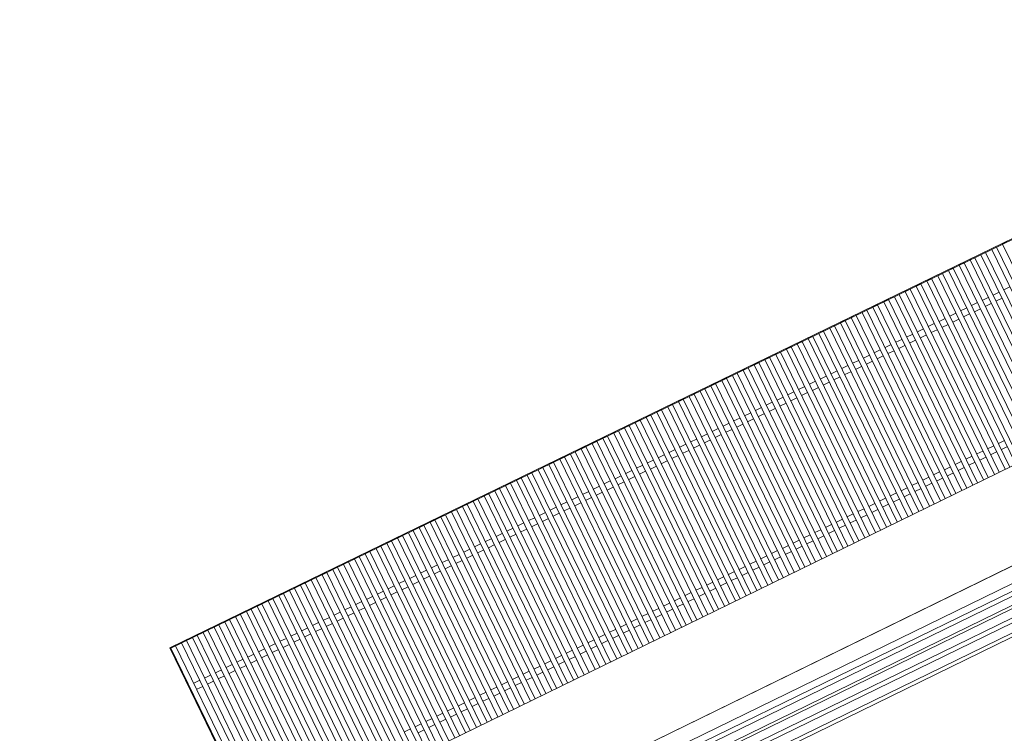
# Model space of a CAD drawing. Header units: millimetres. Extents: x -197461 to 862495, y -970068 to 63888.
# Tile 173 of 253: x -107076 to -105764, y -164406 to -163454. Entities that reach past the tile are written whole.
import ezdxf

# ---------------------------------------------------------------- set-up
doc = ezdxf.new("R2010")
doc.units = ezdxf.units.MM
for name, color, linetype, lineweight in [('A-DETL-GENF', 92, 'CONTINUOUS', 5), ('A-GLAZ', 151, 'CONTINUOUS', 5), ('A-Wall', 252, 'CONTINUOUS', 0), ('M-EQPM', 50, 'CONTINUOUS', 5)]:
    doc.layers.add(name, color=color, linetype=linetype, lineweight=lineweight)

# ---------------------------------------------------------------- blocks, each defined once
blk = doc.blocks.new('Floor convector without fan PT180 - Floor convector without fan PT180 _1750 mm_-V6-Pirmā stāva plāns uz atzīmes 0_000 M1-150')
at = {"layer": 'M-EQPM', "color": 252}
for p, q in [((0, 1), (0, 1750)), ((1, 1), (1, 1750)), ((1, 1233), (1, 1240)), ((272.2, 1233), (1, 1233)), ((1, 1217), (1, 1224)), ((272.2, 1224), (1, 1224)), ((272.2, 1217), (1, 1217)), ((1, 1201), (1, 1208)), ((272.2, 1208), (1, 1208)), ((56.5, 1217), (56.5, 1208)), ((272.2, 1201), (1, 1201)), ((56.5, 1201), (56.5, 1192)), ((65.5, 1192), (65.5, 1201)), ((1, 1185), (1, 1192)), ((272.3, 1192), (1, 1192)), ((272.3, 1185), (1, 1185)), ((56.5, 1185), (56.5, 1176)), ((65.5, 1176), (65.5, 1185)), ((1, 1169), (1, 1176)), ((272.3, 1176), (1, 1176)), ((272.3, 1169), (1, 1169)), ((56.5, 1169), (56.5, 1160)), ((65.5, 1160), (65.5, 1169)), ((1, 1153), (1, 1160)), ((272.3, 1160), (1, 1160)), ((272.3, 1153), (1, 1153)), ((1, 1137), (1, 1144)), ((272.4, 1144), (1, 1144)), ((56.5, 1153), (56.5, 1144)), ((65.5, 1144), (65.5, 1153)), ((272.4, 1137), (1, 1137)), ((56.5, 1137), (56.5, 1128)), ((65.5, 1128), (65.5, 1137)), ((1, 1121), (1, 1128)), ((272.4, 1128), (1, 1128)), ((272.4, 1121), (1, 1121)), ((56.5, 1121), (56.5, 1112)), ((65.5, 1112), (65.5, 1121)), ((237.5, 1121), (237.5, 1112)), ((246.5, 1112), (246.5, 1121)), ((1, 1105), (1, 1112)), ((272.4, 1112), (1, 1112)), ((272.4, 1105), (1, 1105)), ((56.5, 1105), (56.5, 1096)), ((65.5, 1096), (65.5, 1105)), ((237.5, 1105), (237.5, 1096)), ((246.5, 1096), (246.5, 1105)), ((1, 1089), (1, 1096)), ((272.4, 1096), (1, 1096)), ((272.5, 1089), (1, 1089)), ((56.5, 1089), (56.5, 1080)), ((65.5, 1080), (65.5, 1089)), ((237.5, 1089), (237.5, 1080)), ((246.5, 1080), (246.5, 1089)), ((1, 1073), (1, 1080)), ((272.5, 1080), (1, 1080)), ((272.5, 1073), (1, 1073)), ((1, 1057), (1, 1064)), ((272.5, 1064), (1, 1064)), ((56.5, 1073), (56.5, 1064)), ((65.5, 1064), (65.5, 1073)), ((237.5, 1073), (237.5, 1064)), ((246.5, 1064), (246.5, 1073)), ((272.5, 1057), (1, 1057)), ((56.5, 1057), (56.5, 1048)), ((65.5, 1048), (65.5, 1057)), ((237.5, 1057), (237.5, 1048)), ((246.5, 1048), (246.5, 1057)), ((1, 1041), (1, 1048)), ((272.5, 1048), (1, 1048)), ((272.6, 1041), (1, 1041)), ((56.5, 1041), (56.5, 1032)), ((65.5, 1032), (65.5, 1041)), ((237.5, 1041), (237.5, 1032)), ((246.5, 1032), (246.5, 1041)), ((1, 1025), (1, 1032)), ((272.6, 1032), (1, 1032)), ((272.6, 1025), (1, 1025)), ((56.5, 1025), (56.5, 1016)), ((65.5, 1016), (65.5, 1025)), ((237.5, 1025), (237.5, 1016)), ((246.5, 1016), (246.5, 1025)), ((1, 1009), (1, 1016)), ((272.6, 1016), (1, 1016)), ((272.6, 1009), (1, 1009)), ((1, 993), (1, 1000)), ((272.6, 1000), (1, 1000)), ((56.5, 1009), (56.5, 1000)), ((65.5, 1000), (65.5, 1009)), ((237.5, 1009), (237.5, 1000)), ((246.5, 1000), (246.5, 1009)), ((272.6, 993), (1, 993)), ((1, 977), (1, 984)), ((272.7, 984), (1, 984)), ((56.5, 993), (56.5, 984)), ((65.5, 984), (65.5, 993)), ((237.5, 993), (237.5, 984)), ((246.5, 984), (246.5, 993)), ((272.7, 977), (1, 977)), ((56.5, 977), (56.5, 968)), ((65.5, 968), (65.5, 977)), ((237.5, 977), (237.5, 968)), ((246.5, 968), (246.5, 977)), ((1, 961), (1, 968)), ((272.7, 968), (1, 968)), ((272.7, 961), (1, 961)), ((56.5, 961), (56.5, 952)), ((65.5, 952), (65.5, 961)), ((237.5, 961), (237.5, 952)), ((246.5, 952), (246.5, 961)), ((1, 945), (1, 952)), ((272.7, 952), (1, 952)), ((272.7, 945), (1, 945)), ((56.5, 945), (56.5, 936)), ((65.5, 936), (65.5, 945)), ((237.5, 945), (237.5, 936)), ((246.5, 936), (246.5, 945)), ((1, 929), (1, 936)), ((272.8, 936), (1, 936)), ((272.8, 929), (1, 929)), ((1, 913), (1, 920)), ((272.8, 920), (1, 920)), ((56.5, 929), (56.5, 920)), ((65.5, 920), (65.5, 929)), ((237.5, 929), (237.5, 920)), ((246.5, 920), (246.5, 929)), ((272.8, 913), (1, 913)), ((56.5, 913), (56.5, 904)), ((65.5, 904), (65.5, 913)), ((237.5, 913), (237.5, 904)), ((246.5, 904), (246.5, 913)), ((1, 897), (1, 904)), ((272.8, 904), (1, 904)), ((272.8, 897), (1, 897)), ((56.5, 897), (56.5, 888)), ((65.5, 888), (65.5, 897)), ((237.5, 897), (237.5, 888)), ((246.5, 888), (246.5, 897)), ((1, 881), (1, 888)), ((272.9, 888), (1, 888)), ((272.9, 881), (1, 881)), ((56.5, 881), (56.5, 872)), ((65.5, 872), (65.5, 881)), ((237.5, 881), (237.5, 872)), ((246.5, 872), (246.5, 881)), ((1, 865), (1, 872)), ((272.9, 872), (1, 872)), ((272.9, 865), (1, 865)), ((1, 849), (1, 856)), ((272.9, 856), (1, 856)), ((56.5, 865), (56.5, 856)), ((65.5, 856), (65.5, 865)), ((237.5, 865), (237.5, 856)), ((246.5, 856), (246.5, 865)), ((272.9, 849), (1, 849)), ((1, 833), (1, 840)), ((272.9, 840), (1, 840)), ((56.5, 849), (56.5, 840)), ((65.5, 840), (65.5, 849)), ((237.5, 849), (237.5, 840)), ((246.5, 840), (246.5, 849)), ((273, 833), (1, 833)), ((56.5, 833), (56.5, 824)), ((65.5, 824), (65.5, 833)), ((237.5, 833), (237.5, 824)), ((246.5, 824), (246.5, 833)), ((1, 817), (1, 824)), ((273, 824), (1, 824)), ((273, 817), (1, 817)), ((56.5, 817), (56.5, 808)), ((65.5, 808), (65.5, 817)), ((237.5, 817), (237.5, 808)), ((246.5, 808), (246.5, 817)), ((1, 801), (1, 808)), ((273, 808), (1, 808)), ((273, 801), (1, 801)), ((56.5, 801), (56.5, 792)), ((65.5, 792), (65.5, 801)), ((237.5, 801), (237.5, 792)), ((246.5, 792), (246.5, 801)), ((1, 785), (1, 792)), ((273, 792), (1, 792)), ((273.1, 785), (1, 785)), ((1, 769), (1, 776)), ((273.1, 776), (1, 776)), ((56.5, 785), (56.5, 776)), ((65.5, 776), (65.5, 785)), ((237.5, 785), (237.5, 776)), ((246.5, 776), (246.5, 785)), ((273.1, 769), (1, 769)), ((56.5, 769), (56.5, 760)), ((65.5, 760), (65.5, 769)), ((237.5, 769), (237.5, 760)), ((246.5, 760), (246.5, 769)), ((1, 753), (1, 760)), ((273.1, 760), (1, 760)), ((273.1, 753), (1, 753)), ((56.5, 753), (56.5, 744)), ((65.5, 744), (65.5, 753)), ((237.5, 753), (237.5, 744)), ((246.5, 744), (246.5, 753)), ((1, 737), (1, 744)), ((273.1, 744), (1, 744)), ((273.1, 737), (1, 737)), ((56.5, 737), (56.5, 728)), ((65.5, 728), (65.5, 737)), ((237.5, 737), (237.5, 728)), ((246.5, 728), (246.5, 737)), ((1, 721), (1, 728)), ((273.2, 728), (1, 728)), ((273.2, 721), (1, 721)), ((1, 705), (1, 712)), ((273.2, 712), (1, 712)), ((56.5, 721), (56.5, 712)), ((65.5, 712), (65.5, 721)), ((237.5, 721), (237.5, 712)), ((246.5, 712), (246.5, 721)), ((273.2, 705), (1, 705)), ((1, 689), (1, 696)), ((273.2, 696), (1, 696)), ((56.5, 705), (56.5, 696)), ((65.5, 696), (65.5, 705)), ((237.5, 705), (237.5, 696)), ((246.5, 696), (246.5, 705)), ((273.2, 689), (1, 689)), ((56.5, 689), (56.5, 680)), ((65.5, 680), (65.5, 689)), ((237.5, 689), (237.5, 680)), ((246.5, 680), (246.5, 689)), ((1, 673), (1, 680)), ((273.3, 680), (1, 680)), ((273.3, 673), (1, 673)), ((56.5, 673), (56.5, 664)), ((65.5, 664), (65.5, 673)), ((237.5, 673), (237.5, 664)), ((246.5, 664), (246.5, 673)), ((1, 657), (1, 664)), ((273.3, 664), (1, 664)), ((273.3, 657), (1, 657)), ((56.5, 657), (56.5, 648)), ((65.5, 648), (65.5, 657)), ((237.5, 657), (237.5, 648)), ((246.5, 648), (246.5, 657)), ((1, 641), (1, 648)), ((273.3, 648), (1, 648)), ((273.3, 641), (1, 641)), ((1, 625), (1, 632)), ((273.4, 632), (1, 632)), ((56.5, 641), (56.5, 632)), ((65.5, 632), (65.5, 641)), ((237.5, 641), (237.5, 632)), ((246.5, 632), (246.5, 641)), ((273.4, 625), (1, 625)), ((56.5, 625), (56.5, 616)), ((65.5, 616), (65.5, 625)), ((237.5, 625), (237.5, 616)), ((246.5, 616), (246.5, 625)), ((1, 609), (1, 616)), ((273.4, 616), (1, 616)), ((273.4, 609), (1, 609)), ((56.5, 609), (56.5, 600)), ((65.5, 600), (65.5, 609)), ((237.5, 609), (237.5, 600)), ((246.5, 600), (246.5, 609)), ((1, 593), (1, 600)), ((273.4, 600), (1, 600)), ((273.4, 593), (1, 593)), ((56.5, 593), (56.5, 584)), ((65.5, 584), (65.5, 593)), ((237.5, 593), (237.5, 584)), ((246.5, 584), (246.5, 593)), ((1, 577), (1, 584)), ((273.4, 584), (1, 584)), ((273.5, 577), (1, 577)), ((1, 561), (1, 568)), ((273.5, 568), (1, 568)), ((56.5, 577), (56.5, 568)), ((65.5, 568), (65.5, 577)), ((237.5, 577), (237.5, 568)), ((246.5, 568), (246.5, 577)), ((273.5, 561), (1, 561)), ((1, 545), (1, 552)), ((273.5, 552), (1, 552)), ((56.5, 561), (56.5, 552)), ((65.5, 552), (65.5, 561)), ((237.5, 561), (237.5, 552)), ((246.5, 552), (246.5, 561)), ((273.5, 545), (1, 545)), ((56.5, 545), (56.5, 536)), ((65.5, 536), (65.5, 545)), ((237.5, 545), (237.5, 536)), ((246.5, 536), (246.5, 545)), ((1, 529), (1, 536)), ((273.5, 536), (1, 536)), ((273.6, 529), (1, 529)), ((56.5, 529), (56.5, 520)), ((65.5, 520), (65.5, 529)), ((237.5, 529), (237.5, 520)), ((246.5, 520), (246.5, 529)), ((1, 513), (1, 520)), ((273.6, 520), (1, 520)), ((273.6, 513), (1, 513)), ((56.5, 513), (56.5, 504)), ((65.5, 504), (65.5, 513)), ((237.5, 513), (237.5, 504)), ((246.5, 504), (246.5, 513)), ((1, 497), (1, 504)), ((273.6, 504), (1, 504)), ((273.6, 497), (1, 497)), ((1, 481), (1, 488)), ((273.6, 488), (1, 488)), ((56.5, 497), (56.5, 488)), ((65.5, 488), (65.5, 497)), ((237.5, 497), (237.5, 488)), ((246.5, 488), (246.5, 497)), ((273.6, 481), (1, 481)), ((56.5, 481), (56.5, 472)), ((65.5, 472), (65.5, 481)), ((237.5, 481), (237.5, 472)), ((246.5, 472), (246.5, 481)), ((1, 465), (1, 472)), ((273.7, 472), (1, 472)), ((273.7, 465), (1, 465)), ((56.5, 465), (56.5, 456)), ((65.5, 456), (65.5, 465)), ((237.5, 465), (237.5, 456)), ((246.5, 456), (246.5, 465)), ((1, 449), (1, 456)), ((273.7, 456), (1, 456)), ((273.7, 449), (1, 449)), ((56.5, 448.7), (56.5, 440)), ((65.5, 440), (65.5, 448.8)), ((237.5, 449), (237.5, 440)), ((246.5, 440), (246.5, 449)), ((1, 433), (1, 440)), ((273.7, 440), (1, 440)), ((273.7, 433), (1, 433)), ((56.5, 433), (56.5, 424)), ((65.5, 424), (65.5, 433)), ((237.5, 433), (237.5, 424)), ((246.5, 424), (246.5, 433)), ((1, 417), (1, 424)), ((273.8, 424), (1, 424)), ((273.8, 417), (1, 417)), ((1, 401), (1, 408)), ((273.8, 408), (1, 408)), ((56.5, 417), (56.5, 408)), ((65.5, 408), (65.5, 417)), ((237.5, 417), (237.5, 408)), ((246.5, 408), (246.5, 417)), ((273.8, 401), (1, 401)), ((56.5, 401), (56.5, 392)), ((65.5, 392), (65.5, 401)), ((237.5, 401), (237.5, 392)), ((246.5, 392), (246.5, 401)), ((1, 385), (1, 392)), ((273.8, 392), (1, 392)), ((273.8, 385), (1, 385)), ((56.5, 385), (56.5, 376)), ((65.5, 376), (65.5, 385)), ((237.5, 385), (237.5, 376)), ((246.5, 376), (246.5, 385)), ((1, 369), (1, 376)), ((273.8, 376), (1, 376)), ((273.9, 369), (1, 369)), ((56.5, 369), (56.5, 360)), ((65.5, 360), (65.5, 369)), ((237.5, 369), (237.5, 360)), ((246.5, 360), (246.5, 369)), ((1, 353), (1, 360)), ((273.9, 360), (1, 360)), ((273.9, 353), (1, 353)), ((1, 337), (1, 344)), ((273.9, 344), (1, 344)), ((56.5, 353), (56.5, 344)), ((65.5, 344), (65.5, 353)), ((237.5, 353), (237.5, 344)), ((246.5, 344), (246.5, 353)), ((273.9, 337), (1, 337)), ((1, 321), (1, 328)), ((273.9, 328), (1, 328)), ((56.5, 337), (56.5, 328)), ((65.5, 328), (65.5, 337)), ((237.5, 337), (237.5, 328)), ((246.5, 328), (246.5, 337)), ((274, 321), (1, 321)), ((56.5, 321), (56.5, 312)), ((65.5, 312), (65.5, 321)), ((237.5, 321), (237.5, 312)), ((246.5, 312), (246.5, 321)), ((1, 305), (1, 312)), ((274, 312), (1, 312)), ((274, 305), (1, 305)), ((56.5, 305), (56.5, 296)), ((65.5, 296), (65.5, 305)), ((237.5, 305), (237.5, 296)), ((246.5, 296), (246.5, 305)), ((1, 289), (1, 296)), ((274, 296), (1, 296)), ((274, 289), (1, 289)), ((56.5, 289), (56.5, 280)), ((65.5, 280), (65.5, 289)), ((237.5, 289), (237.5, 280)), ((246.5, 280), (246.5, 289)), ((1, 273), (1, 280)), ((274, 280), (1, 280)), ((274, 273), (1, 273)), ((1, 257), (1, 264)), ((274.1, 264), (1, 264)), ((56.5, 273), (56.5, 264)), ((65.5, 264), (65.5, 273)), ((237.5, 273), (237.5, 264)), ((246.5, 264), (246.5, 273)), ((274.1, 257), (1, 257)), ((56.5, 257), (56.5, 248)), ((65.5, 248), (65.5, 257)), ((237.5, 257), (237.5, 248)), ((246.5, 248), (246.5, 257)), ((1, 241), (1, 248)), ((274.1, 248), (1, 248)), ((274.1, 241), (1, 241)), ((56.5, 241), (56.5, 232)), ((65.5, 232), (65.5, 241)), ((237.5, 241), (237.5, 232)), ((1, 225), (1, 232)), ((274.1, 232), (1, 232)), ((274.1, 225), (1, 225)), ((56.5, 225), (56.5, 216)), ((65.5, 216), (65.5, 225)), ((1, 209), (1, 216)), ((274.2, 216), (1, 216)), ((274.2, 209), (1, 209)), ((1, 193), (1, 200)), ((274.2, 200), (1, 200)), ((56.5, 209), (56.5, 200)), ((65.5, 200), (65.5, 209)), ((274.2, 193), (1, 193)), ((1, 177), (1, 184)), ((274.2, 184), (1, 184)), ((56.5, 193), (56.5, 184)), ((65.5, 184), (65.5, 193)), ((274.2, 177), (1, 177)), ((56.5, 177), (56.5, 168)), ((65.5, 168), (65.5, 177)), ((1, 161), (1, 168)), ((274.3, 168), (1, 168)), ((274.3, 161), (1, 161)), ((56.5, 161), (56.5, 152)), ((65.5, 152), (65.5, 161)), ((1, 145), (1, 152)), ((274.3, 152), (1, 152)), ((274.3, 145), (1, 145)), ((1, 129), (1, 136)), ((274.3, 136), (1, 136)), ((56.5, 143.9), (56.5, 136)), ((65.5, 136), (65.5, 143.9)), ((274.3, 129), (1, 129)), ((1, 113), (1, 120)), ((274.3, 120), (1, 120)), ((56.5, 129), (56.5, 120)), ((65.5, 120), (65.5, 129)), ((274.4, 113), (1, 113)), ((56.5, 113), (56.5, 104)), ((65.5, 104), (65.5, 113)), ((1, 97), (1, 104)), ((274.4, 104), (1, 104)), ((274.4, 97), (1, 97)), ((56.5, 97), (56.5, 88)), ((65.5, 88), (65.5, 97)), ((1, 81), (1, 88)), ((274.4, 88), (1, 88)), ((274.4, 81), (1, 81)), ((56.5, 81), (56.5, 72)), ((65.5, 72), (65.5, 81)), ((1, 65), (1, 72)), ((274.4, 72), (1, 72)), ((274.5, 65), (1, 65)), ((1, 49), (1, 56)), ((274.5, 56), (1, 56)), ((56.5, 65), (56.5, 56)), ((65.5, 56), (65.5, 65)), ((274.5, 49), (1, 49)), ((1, 33), (1, 40)), ((274.5, 40), (1, 40)), ((56.5, 49), (56.5, 40)), ((65.5, 40), (65.5, 49)), ((274.5, 33), (1, 33)), ((56.5, 33), (56.5, 24)), ((65.5, 24), (65.5, 33)), ((1, 17), (1, 24)), ((274.5, 24), (1, 24)), ((274.5, 17), (1, 17)), ((56.5, 17), (56.5, 8)), ((65.5, 8), (65.5, 17)), ((0, 1), (274.6, 1)), ((0, 0), (0, 1)), ((1, 1), (0, 1)), ((274.6, 0), (0, 0)), ((1, 1), (1, 8)), ((274.6, 8), (1, 8)), ((274.6, 1), (1, 1))]:
    blk.add_line(p, q, dxfattribs=at)
blk = doc.blocks.new('Schueco_AWS-75-BS-SI__Family-01 - Logs - vitrīna-3447714-Pirmā stāva plāns uz atzīmes 0_000 M1-150')
at = {"layer": 'A-DETL-GENF'}
for p, q in [((-1389, -17.5), (1389, -17.5)), ((1295, -17.5), (-1295, -17.5)), ((1295, -38.5), (-1295, -38.5)), ((1295, -47.5), (-1295, -47.5)), ((1295, -53.5), (-1295, -53.5)), ((1295, -64.5), (-1295, -64.5)), ((1295, -68.5), (-1295, -68.5)), ((1295, -79.5), (-1295, -79.5)), ((1295, -85.5), (-1295, -85.5)), ((1410, -102.5), (-1410, -102.5)), ((1295, -97.5), (-1295, -97.5)), ((1295, -102.5), (-1295, -102.5))]:
    blk.add_line(p, q, dxfattribs=at)

msp = doc.modelspace()

# ---------------------------------------------------------------- linework, layer by layer
at = {"layer": 'A-Wall', "color": 251, "lineweight": 5, "true_color": 0x636466}
msp.add_line((-107087.81447, -164700.54551), (-104535.7923, -163454.43844), dxfattribs=at)

# ---------------------------------------------------------------- block references
at = {"layer": 'A-GLAZ', "color": 251, "true_color": 0x636466, "rotation": 26.02543476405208}
msp.add_blockref('Schueco_AWS-75-BS-SI__Family-01 - Logs - vitrīna-3447714-Pirmā stāva plāns uz atzīmes 0_000 M1-150', (-105766.82945, -164169.59841), dxfattribs=at)
at = {"layer": 'M-EQPM', "color": 251, "true_color": 0x636466, "rotation": 295.9142285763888}
msp.add_blockref('Floor convector without fan PT180 - Floor convector without fan PT180 _1750 mm_-V6-Pirmā stāva plāns uz atzīmes 0_000 M1-150', (-106876.36092, -164291.73593), dxfattribs=at)

doc.saveas('drawing.dxf')
